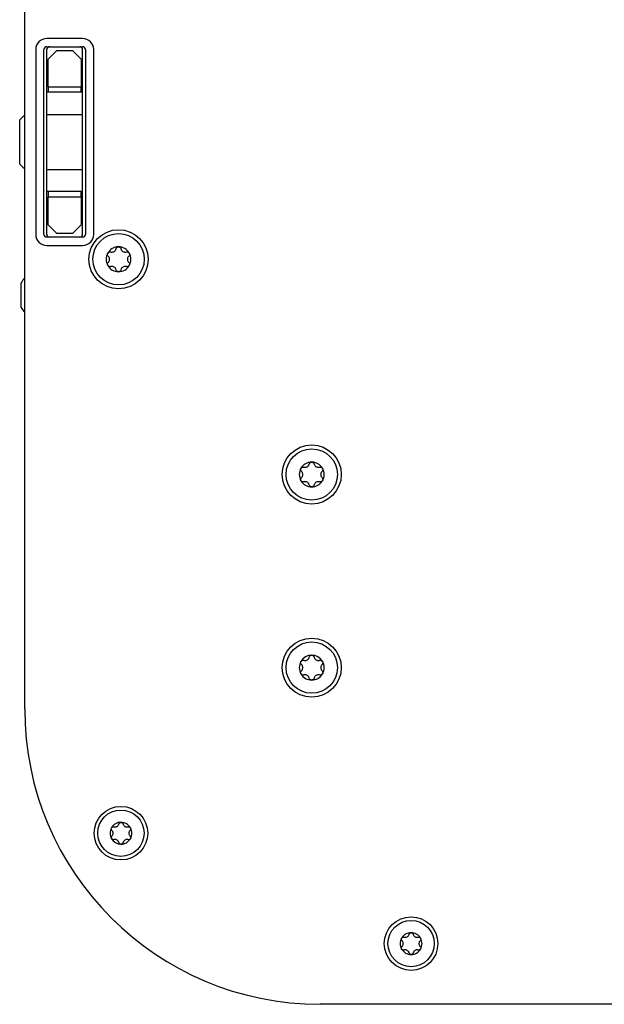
# Model space of a CAD drawing. Extents: x 1246 to 4096, y 1025 to 3267.
# Tile 32 of 44: x 2132 to 2238, y 2926 to 3104. Entities that reach past the tile are written whole.
import ezdxf

# ---------------------------------------------------------------- set-up
doc = ezdxf.new("R2010")
doc.units = 0
doc.layers.add('KF_VIDA_L_BOTTOM', color=7, linetype='CONTINUOUS')

# ---------------------------------------------------------------- blocks, each defined once
blk = doc.blocks.new('KF_VIDA_L_BOTTOM')
at = {"layer": 'KF_VIDA_L_BOTTOM'}
for p, q in [((-105, 53.5), (-105, 311.5)), ((-94.5, 175), (-101, 175)), ((-101, 173.5), (-94.5, 173.5)), ((-103, 173), (-103, 139.5)), ((-101.5, 139.5), (-101.5, 173)), ((-101, 139.5), (-101, 173)), ((-100.75, 171.25), (-99.25, 172.75)), ((-96.25, 172.75), (-99.25, 172.75)), ((-96.25, 172.75), (-94.75, 171.25)), ((-94.5, 139.5), (-94.5, 173)), ((-94, 173), (-94, 139.5)), ((-92.5, 139.5), (-92.5, 173)), ((-100.75, 166.25), (-100.75, 171.25)), ((-94.75, 171.25), (-94.75, 166.25)), ((-100.75, 166.25), (-100.75, 165.25)), ((-100.75, 166.25), (-94.75, 166.25)), ((-94.75, 165.25), (-94.75, 166.25)), ((-94.5, 165.25), (-101, 165.25)), ((-105.9, 160.25), (-105, 161.15)), ((-101, 161.25), (-94.5, 161.25)), ((-105.9, 152.25), (-105.9, 160.25)), ((-105.9, 152.25), (-105, 151.35)), ((-101, 151.25), (-94.5, 151.25)), ((-94.5, 147.25), (-101, 147.25)), ((-100.75, 147.25), (-100.75, 146.25)), ((-94.75, 146.25), (-94.75, 147.25)), ((-100.75, 141.25), (-100.75, 146.25)), ((-94.75, 146.25), (-100.75, 146.25)), ((-94.75, 146.25), (-94.75, 141.25)), ((-99.25, 139.75), (-100.75, 141.25)), ((-94.75, 141.25), (-96.25, 139.75)), ((-99.25, 139.75), (-96.25, 139.75)), ((-94.5, 139), (-101, 139)), ((-101, 137.5), (-94.5, 137.5)), ((-105.7, 130.67), (-105.7, 126.33)), ((51.5, 0), (-51.5, 0))]:
    blk.add_line(p, q, dxfattribs=at)
for centre, radius in [((-88, 135), 5.35), ((-88, 135), 4.65), ((-53, 96), 5.35), ((-53, 96), 4.65), ((-53, 61), 5.35), ((-53, 61), 4.65), ((-87.56, 31), 4.85), ((-87.56, 31), 4.2), ((-35, 11), 4.85), ((-35, 11), 4.2)]:
    blk.add_circle(centre, radius, dxfattribs=at)
for centre, radius, start, end in [((-101, 173), 2, 90, 180), ((-94.5, 173), 2, 0, 90), ((-101, 173), 0.5, 90, 180), ((-100.5, 173), 0.5, 90, 180), ((-95, 173), 0.5, 0, 90), ((-94.5, 173), 0.5, 0, 90), ((-101, 139.5), 2, 180, 270), ((-101, 139.5), 0.5, 180, 270), ((-100.5, 139.5), 0.5, 180, 270), ((-95, 139.5), 0.5, 270, 0), ((-94.5, 139.5), 2, 270, 0), ((-94.5, 139.5), 0.5, 270, 0), ((-88, 135), 2.25, 150, 210), ((-88, 135), 2.25, 90, 150), ((-88, 135), 2.25, 30, 90), ((-88, 135), 2.25, 330, 30), ((-88, 135), 2.25, 210, 270), ((-88, 135), 2.25, 270, 330), ((-101.79, 128.24), 4.6, 134.1777, 148.1095), ((-101.79, 128.76), 4.6, 211.8905, 225.8223), ((-53, 96), 2.25, 90, 150), ((-53, 96), 2.25, 30, 90), ((-53, 96), 2.25, 150, 210), ((-53, 96), 2.25, 330, 30), ((-53, 96), 2.25, 210, 270), ((-53, 96), 2.25, 270, 330), ((-53, 61), 2.25, 90, 150), ((-53, 61), 2.25, 30, 90), ((-53, 61), 2.25, 150, 210), ((-53, 61), 2.25, 330, 30), ((-53, 61), 2.25, 210, 270), ((-53, 61), 2.25, 270, 330), ((-51.5, 53.5), 53.5, 180, 270), ((-87.56, 31), 1.98, 90, 150), ((-87.56, 31), 1.97, 30, 90), ((-87.56, 31), 1.98, 150, 210), ((-87.56, 31), 1.98, 330, 30), ((-87.56, 31), 1.97, 210, 270), ((-87.56, 31), 1.98, 270, 330), ((-35, 11), 1.98, 90, 150), ((-35, 11), 1.97, 30, 90), ((-35, 11), 1.98, 150, 210), ((-35, 11), 1.98, 330, 30), ((-35, 11), 1.97, 210, 270), ((-35, 11), 1.98, 270, 330)]:
    blk.add_arc(centre, radius, start, end, dxfattribs=at)
for points, knots in [([(-89.87, 135.57), (-89.91, 135.62), (-89.95, 135.67), (-90, 135.79), (-90.01, 135.86), (-90, 136), (-89.98, 136.07), (-89.95, 136.12)], [0.02399046, 0.02399046, 0.02399046, 0.02399046, 0.04437768, 0.04437768, 0.06481415, 0.06481415, 0.08525062, 0.08525062, 0.08525062, 0.08525062]), ([(-89.95, 136.12), (-89.91, 136.18), (-89.86, 136.24), (-89.75, 136.31), (-89.68, 136.34), (-89.56, 136.35), (-89.49, 136.35), (-89.43, 136.33)], [0.08525062, 0.08525062, 0.08525062, 0.08525062, 0.10568709, 0.10568709, 0.12612356, 0.12612356, 0.14651078, 0.14651078, 0.14651078, 0.14651078]), ([(-89.43, 136.33), (-89.37, 136.31), (-89.31, 136.3), (-89.18, 136.3), (-89.11, 136.3), (-88.95, 136.34), (-88.88, 136.37), (-88.74, 136.44), (-88.68, 136.49), (-88.57, 136.61), (-88.53, 136.67), (-88.47, 136.79), (-88.45, 136.85), (-88.44, 136.9)], [0.0360597, 0.0360597, 0.0360597, 0.0360597, 0.0550718, 0.0550718, 0.077902, 0.077902, 0.1007321, 0.1007321, 0.1235623, 0.1235623, 0.1463925, 0.1463925, 0.1654046, 0.1654046, 0.1654046, 0.1654046]), ([(-88.44, 136.9), (-88.42, 136.97), (-88.39, 137.03), (-88.32, 137.13), (-88.26, 137.17), (-88.14, 137.23), (-88.07, 137.25), (-88, 137.25)], [0.02399046, 0.02399046, 0.02399046, 0.02399046, 0.04437768, 0.04437768, 0.06481415, 0.06481415, 0.08525062, 0.08525062, 0.08525062, 0.08525062]), ([(-88, 137.25), (-87.93, 137.25), (-87.86, 137.23), (-87.74, 137.17), (-87.68, 137.13), (-87.61, 137.03), (-87.58, 136.97), (-87.56, 136.9)], [0.08525062, 0.08525062, 0.08525062, 0.08525062, 0.10568709, 0.10568709, 0.12612356, 0.12612356, 0.14651078, 0.14651078, 0.14651078, 0.14651078]), ([(-87.56, 136.9), (-87.55, 136.85), (-87.53, 136.79), (-87.47, 136.67), (-87.43, 136.61), (-87.32, 136.49), (-87.26, 136.44), (-87.12, 136.37), (-87.05, 136.34), (-86.89, 136.3), (-86.82, 136.3), (-86.69, 136.3), (-86.63, 136.31), (-86.57, 136.33)], [0.0360597, 0.0360597, 0.0360597, 0.0360597, 0.0550718, 0.0550718, 0.077902, 0.077902, 0.1007321, 0.1007321, 0.1235623, 0.1235623, 0.1463925, 0.1463925, 0.1654046, 0.1654046, 0.1654046, 0.1654046]), ([(-86.57, 136.33), (-86.51, 136.35), (-86.44, 136.35), (-86.32, 136.34), (-86.25, 136.31), (-86.14, 136.24), (-86.09, 136.18), (-86.05, 136.12)], [0.02399046, 0.02399046, 0.02399046, 0.02399046, 0.04437768, 0.04437768, 0.06481415, 0.06481415, 0.08525062, 0.08525062, 0.08525062, 0.08525062]), ([(-86.05, 136.12), (-86.02, 136.07), (-86, 136), (-85.99, 135.86), (-86, 135.79), (-86.05, 135.67), (-86.09, 135.62), (-86.13, 135.57)], [0.08525062, 0.08525062, 0.08525062, 0.08525062, 0.10568709, 0.10568709, 0.12612356, 0.12612356, 0.14651078, 0.14651078, 0.14651078, 0.14651078]), ([(-89.95, 133.87), (-89.98, 133.93), (-90, 134), (-90.01, 134.14), (-90, 134.21), (-89.95, 134.33), (-89.91, 134.38), (-89.87, 134.43)], [0.08525062, 0.08525062, 0.08525062, 0.08525062, 0.10568709, 0.10568709, 0.12612356, 0.12612356, 0.14651078, 0.14651078, 0.14651078, 0.14651078]), ([(-89.43, 133.67), (-89.49, 133.65), (-89.56, 133.65), (-89.68, 133.66), (-89.75, 133.69), (-89.86, 133.76), (-89.91, 133.82), (-89.95, 133.87)], [0.02399046, 0.02399046, 0.02399046, 0.02399046, 0.04437768, 0.04437768, 0.06481415, 0.06481415, 0.08525062, 0.08525062, 0.08525062, 0.08525062]), ([(-89.87, 134.43), (-89.82, 134.47), (-89.79, 134.51), (-89.71, 134.62), (-89.68, 134.69), (-89.63, 134.84), (-89.62, 134.92), (-89.62, 135.08), (-89.63, 135.16), (-89.68, 135.31), (-89.71, 135.38), (-89.79, 135.49), (-89.82, 135.53), (-89.87, 135.57)], [0.0360597, 0.0360597, 0.0360597, 0.0360597, 0.0550718, 0.0550718, 0.077902, 0.077902, 0.1007321, 0.1007321, 0.1235623, 0.1235623, 0.1463925, 0.1463925, 0.1654046, 0.1654046, 0.1654046, 0.1654046]), ([(-86.05, 133.87), (-86.09, 133.82), (-86.14, 133.76), (-86.25, 133.69), (-86.32, 133.66), (-86.44, 133.65), (-86.51, 133.65), (-86.57, 133.67)], [0.08525062, 0.08525062, 0.08525062, 0.08525062, 0.10568709, 0.10568709, 0.12612356, 0.12612356, 0.14651078, 0.14651078, 0.14651078, 0.14651078]), ([(-86.13, 135.57), (-86.18, 135.53), (-86.21, 135.49), (-86.29, 135.38), (-86.32, 135.31), (-86.37, 135.16), (-86.38, 135.08), (-86.38, 134.92), (-86.37, 134.84), (-86.32, 134.69), (-86.29, 134.62), (-86.21, 134.51), (-86.18, 134.47), (-86.13, 134.43)], [0.0360597, 0.0360597, 0.0360597, 0.0360597, 0.0550718, 0.0550718, 0.077902, 0.077902, 0.1007321, 0.1007321, 0.1235623, 0.1235623, 0.1463925, 0.1463925, 0.1654046, 0.1654046, 0.1654046, 0.1654046]), ([(-86.13, 134.43), (-86.09, 134.38), (-86.05, 134.33), (-86, 134.21), (-85.99, 134.14), (-86, 134), (-86.02, 133.93), (-86.05, 133.87)], [0.02399046, 0.02399046, 0.02399046, 0.02399046, 0.04437768, 0.04437768, 0.06481415, 0.06481415, 0.08525062, 0.08525062, 0.08525062, 0.08525062]), ([(-88.44, 133.1), (-88.45, 133.15), (-88.47, 133.21), (-88.53, 133.33), (-88.57, 133.39), (-88.68, 133.51), (-88.74, 133.56), (-88.88, 133.63), (-88.95, 133.66), (-89.11, 133.7), (-89.18, 133.7), (-89.31, 133.7), (-89.37, 133.69), (-89.43, 133.67)], [0.0360597, 0.0360597, 0.0360597, 0.0360597, 0.0550718, 0.0550718, 0.077902, 0.077902, 0.1007321, 0.1007321, 0.1235623, 0.1235623, 0.1463925, 0.1463925, 0.1654046, 0.1654046, 0.1654046, 0.1654046]), ([(-88, 132.75), (-88.07, 132.75), (-88.14, 132.77), (-88.26, 132.83), (-88.32, 132.87), (-88.39, 132.97), (-88.42, 133.03), (-88.44, 133.1)], [0.08525062, 0.08525062, 0.08525062, 0.08525062, 0.10568709, 0.10568709, 0.12612356, 0.12612356, 0.14651078, 0.14651078, 0.14651078, 0.14651078]), ([(-87.56, 133.1), (-87.58, 133.03), (-87.61, 132.97), (-87.68, 132.87), (-87.74, 132.83), (-87.86, 132.77), (-87.93, 132.75), (-88, 132.75)], [0.02399046, 0.02399046, 0.02399046, 0.02399046, 0.04437768, 0.04437768, 0.06481415, 0.06481415, 0.08525062, 0.08525062, 0.08525062, 0.08525062]), ([(-86.57, 133.67), (-86.63, 133.69), (-86.69, 133.7), (-86.82, 133.7), (-86.89, 133.7), (-87.05, 133.66), (-87.12, 133.63), (-87.26, 133.56), (-87.32, 133.51), (-87.43, 133.39), (-87.47, 133.33), (-87.53, 133.21), (-87.55, 133.15), (-87.56, 133.1)], [0.0360597, 0.0360597, 0.0360597, 0.0360597, 0.0550718, 0.0550718, 0.077902, 0.077902, 0.1007321, 0.1007321, 0.1235623, 0.1235623, 0.1463925, 0.1463925, 0.1654046, 0.1654046, 0.1654046, 0.1654046]), ([(-53.44, 97.9), (-53.42, 97.97), (-53.39, 98.03), (-53.32, 98.13), (-53.26, 98.17), (-53.14, 98.23), (-53.07, 98.25), (-53, 98.25)], [0.02399046, 0.02399046, 0.02399046, 0.02399046, 0.04437768, 0.04437768, 0.06481415, 0.06481415, 0.08525062, 0.08525062, 0.08525062, 0.08525062]), ([(-53, 98.25), (-52.93, 98.25), (-52.86, 98.23), (-52.74, 98.17), (-52.68, 98.13), (-52.61, 98.03), (-52.58, 97.97), (-52.56, 97.9)], [0.08525062, 0.08525062, 0.08525062, 0.08525062, 0.10568709, 0.10568709, 0.12612356, 0.12612356, 0.14651078, 0.14651078, 0.14651078, 0.14651078]), ([(-54.87, 96.57), (-54.91, 96.62), (-54.95, 96.67), (-55, 96.79), (-55.01, 96.86), (-55, 97), (-54.98, 97.07), (-54.95, 97.12)], [0.02399046, 0.02399046, 0.02399046, 0.02399046, 0.04437768, 0.04437768, 0.06481415, 0.06481415, 0.08525062, 0.08525062, 0.08525062, 0.08525062]), ([(-54.95, 97.12), (-54.91, 97.18), (-54.86, 97.24), (-54.75, 97.31), (-54.68, 97.34), (-54.56, 97.35), (-54.49, 97.35), (-54.43, 97.33)], [0.08525062, 0.08525062, 0.08525062, 0.08525062, 0.10568709, 0.10568709, 0.12612356, 0.12612356, 0.14651078, 0.14651078, 0.14651078, 0.14651078]), ([(-54.87, 95.43), (-54.82, 95.47), (-54.79, 95.51), (-54.71, 95.62), (-54.68, 95.69), (-54.63, 95.84), (-54.62, 95.92), (-54.62, 96.08), (-54.63, 96.16), (-54.68, 96.31), (-54.71, 96.38), (-54.79, 96.49), (-54.82, 96.53), (-54.87, 96.57)], [0.0360597, 0.0360597, 0.0360597, 0.0360597, 0.0550718, 0.0550718, 0.077902, 0.077902, 0.1007321, 0.1007321, 0.1235623, 0.1235623, 0.1463925, 0.1463925, 0.1654046, 0.1654046, 0.1654046, 0.1654046]), ([(-54.43, 97.33), (-54.37, 97.31), (-54.31, 97.3), (-54.18, 97.3), (-54.11, 97.3), (-53.95, 97.34), (-53.88, 97.37), (-53.74, 97.44), (-53.68, 97.49), (-53.57, 97.61), (-53.53, 97.67), (-53.47, 97.79), (-53.45, 97.85), (-53.44, 97.9)], [0.0360597, 0.0360597, 0.0360597, 0.0360597, 0.0550718, 0.0550718, 0.077902, 0.077902, 0.1007321, 0.1007321, 0.1235623, 0.1235623, 0.1463925, 0.1463925, 0.1654046, 0.1654046, 0.1654046, 0.1654046]), ([(-52.56, 97.9), (-52.55, 97.85), (-52.53, 97.79), (-52.47, 97.67), (-52.43, 97.61), (-52.32, 97.49), (-52.26, 97.44), (-52.12, 97.37), (-52.05, 97.34), (-51.89, 97.3), (-51.82, 97.3), (-51.69, 97.3), (-51.63, 97.31), (-51.57, 97.33)], [0.0360597, 0.0360597, 0.0360597, 0.0360597, 0.0550718, 0.0550718, 0.077902, 0.077902, 0.1007321, 0.1007321, 0.1235623, 0.1235623, 0.1463925, 0.1463925, 0.1654046, 0.1654046, 0.1654046, 0.1654046]), ([(-51.57, 97.33), (-51.51, 97.35), (-51.44, 97.35), (-51.32, 97.34), (-51.25, 97.31), (-51.14, 97.24), (-51.09, 97.18), (-51.05, 97.12)], [0.02399046, 0.02399046, 0.02399046, 0.02399046, 0.04437768, 0.04437768, 0.06481415, 0.06481415, 0.08525062, 0.08525062, 0.08525062, 0.08525062]), ([(-51.13, 96.57), (-51.18, 96.53), (-51.21, 96.49), (-51.29, 96.38), (-51.32, 96.31), (-51.37, 96.16), (-51.38, 96.08), (-51.38, 95.92), (-51.37, 95.84), (-51.32, 95.69), (-51.29, 95.62), (-51.21, 95.51), (-51.18, 95.47), (-51.13, 95.43)], [0.0360597, 0.0360597, 0.0360597, 0.0360597, 0.0550718, 0.0550718, 0.077902, 0.077902, 0.1007321, 0.1007321, 0.1235623, 0.1235623, 0.1463925, 0.1463925, 0.1654046, 0.1654046, 0.1654046, 0.1654046]), ([(-51.05, 97.12), (-51.02, 97.07), (-51, 97), (-50.99, 96.86), (-51, 96.79), (-51.05, 96.67), (-51.09, 96.62), (-51.13, 96.57)], [0.08525062, 0.08525062, 0.08525062, 0.08525062, 0.10568709, 0.10568709, 0.12612356, 0.12612356, 0.14651078, 0.14651078, 0.14651078, 0.14651078]), ([(-54.95, 94.87), (-54.98, 94.93), (-55, 95), (-55.01, 95.14), (-55, 95.21), (-54.95, 95.33), (-54.91, 95.38), (-54.87, 95.43)], [0.08525062, 0.08525062, 0.08525062, 0.08525062, 0.10568709, 0.10568709, 0.12612356, 0.12612356, 0.14651078, 0.14651078, 0.14651078, 0.14651078]), ([(-54.43, 94.67), (-54.49, 94.65), (-54.56, 94.65), (-54.68, 94.66), (-54.75, 94.69), (-54.86, 94.76), (-54.91, 94.82), (-54.95, 94.87)], [0.02399046, 0.02399046, 0.02399046, 0.02399046, 0.04437768, 0.04437768, 0.06481415, 0.06481415, 0.08525062, 0.08525062, 0.08525062, 0.08525062]), ([(-53.44, 94.1), (-53.45, 94.15), (-53.47, 94.21), (-53.53, 94.33), (-53.57, 94.39), (-53.68, 94.51), (-53.74, 94.56), (-53.88, 94.63), (-53.95, 94.66), (-54.11, 94.7), (-54.18, 94.7), (-54.31, 94.7), (-54.37, 94.69), (-54.43, 94.67)], [0.0360597, 0.0360597, 0.0360597, 0.0360597, 0.0550718, 0.0550718, 0.077902, 0.077902, 0.1007321, 0.1007321, 0.1235623, 0.1235623, 0.1463925, 0.1463925, 0.1654046, 0.1654046, 0.1654046, 0.1654046]), ([(-51.57, 94.67), (-51.63, 94.69), (-51.69, 94.7), (-51.82, 94.7), (-51.89, 94.7), (-52.05, 94.66), (-52.12, 94.63), (-52.26, 94.56), (-52.32, 94.51), (-52.43, 94.39), (-52.47, 94.33), (-52.53, 94.21), (-52.55, 94.15), (-52.56, 94.1)], [0.0360597, 0.0360597, 0.0360597, 0.0360597, 0.0550718, 0.0550718, 0.077902, 0.077902, 0.1007321, 0.1007321, 0.1235623, 0.1235623, 0.1463925, 0.1463925, 0.1654046, 0.1654046, 0.1654046, 0.1654046]), ([(-51.05, 94.87), (-51.09, 94.82), (-51.14, 94.76), (-51.25, 94.69), (-51.32, 94.66), (-51.44, 94.65), (-51.51, 94.65), (-51.57, 94.67)], [0.08525062, 0.08525062, 0.08525062, 0.08525062, 0.10568709, 0.10568709, 0.12612356, 0.12612356, 0.14651078, 0.14651078, 0.14651078, 0.14651078]), ([(-51.13, 95.43), (-51.09, 95.38), (-51.05, 95.33), (-51, 95.21), (-50.99, 95.14), (-51, 95), (-51.02, 94.93), (-51.05, 94.87)], [0.02399046, 0.02399046, 0.02399046, 0.02399046, 0.04437768, 0.04437768, 0.06481415, 0.06481415, 0.08525062, 0.08525062, 0.08525062, 0.08525062]), ([(-53, 93.75), (-53.07, 93.75), (-53.14, 93.77), (-53.26, 93.83), (-53.32, 93.87), (-53.39, 93.97), (-53.42, 94.03), (-53.44, 94.1)], [0.08525062, 0.08525062, 0.08525062, 0.08525062, 0.10568709, 0.10568709, 0.12612356, 0.12612356, 0.14651078, 0.14651078, 0.14651078, 0.14651078]), ([(-52.56, 94.1), (-52.58, 94.03), (-52.61, 93.97), (-52.68, 93.87), (-52.74, 93.83), (-52.86, 93.77), (-52.93, 93.75), (-53, 93.75)], [0.02399046, 0.02399046, 0.02399046, 0.02399046, 0.04437768, 0.04437768, 0.06481415, 0.06481415, 0.08525062, 0.08525062, 0.08525062, 0.08525062]), ([(-54.43, 62.33), (-54.37, 62.31), (-54.31, 62.3), (-54.18, 62.3), (-54.11, 62.3), (-53.95, 62.34), (-53.88, 62.37), (-53.74, 62.44), (-53.68, 62.49), (-53.57, 62.61), (-53.53, 62.67), (-53.47, 62.79), (-53.45, 62.85), (-53.44, 62.9)], [0.0360597, 0.0360597, 0.0360597, 0.0360597, 0.0550718, 0.0550718, 0.077902, 0.077902, 0.1007321, 0.1007321, 0.1235623, 0.1235623, 0.1463925, 0.1463925, 0.1654046, 0.1654046, 0.1654046, 0.1654046]), ([(-53.44, 62.9), (-53.42, 62.97), (-53.39, 63.03), (-53.32, 63.13), (-53.26, 63.17), (-53.14, 63.23), (-53.07, 63.25), (-53, 63.25)], [0.02399046, 0.02399046, 0.02399046, 0.02399046, 0.04437768, 0.04437768, 0.06481415, 0.06481415, 0.08525062, 0.08525062, 0.08525062, 0.08525062]), ([(-53, 63.25), (-52.93, 63.25), (-52.86, 63.23), (-52.74, 63.17), (-52.68, 63.13), (-52.61, 63.03), (-52.58, 62.97), (-52.56, 62.9)], [0.08525062, 0.08525062, 0.08525062, 0.08525062, 0.10568709, 0.10568709, 0.12612356, 0.12612356, 0.14651078, 0.14651078, 0.14651078, 0.14651078]), ([(-52.56, 62.9), (-52.55, 62.85), (-52.53, 62.79), (-52.47, 62.67), (-52.43, 62.61), (-52.32, 62.49), (-52.26, 62.44), (-52.12, 62.37), (-52.05, 62.34), (-51.89, 62.3), (-51.82, 62.3), (-51.69, 62.3), (-51.63, 62.31), (-51.57, 62.33)], [0.0360597, 0.0360597, 0.0360597, 0.0360597, 0.0550718, 0.0550718, 0.077902, 0.077902, 0.1007321, 0.1007321, 0.1235623, 0.1235623, 0.1463925, 0.1463925, 0.1654046, 0.1654046, 0.1654046, 0.1654046]), ([(-54.87, 61.57), (-54.91, 61.62), (-54.95, 61.67), (-55, 61.79), (-55.01, 61.86), (-55, 62), (-54.98, 62.07), (-54.95, 62.12)], [0.02399046, 0.02399046, 0.02399046, 0.02399046, 0.04437768, 0.04437768, 0.06481415, 0.06481415, 0.08525062, 0.08525062, 0.08525062, 0.08525062]), ([(-54.95, 62.12), (-54.91, 62.18), (-54.86, 62.24), (-54.75, 62.31), (-54.68, 62.34), (-54.56, 62.35), (-54.49, 62.35), (-54.43, 62.33)], [0.08525062, 0.08525062, 0.08525062, 0.08525062, 0.10568709, 0.10568709, 0.12612356, 0.12612356, 0.14651078, 0.14651078, 0.14651078, 0.14651078]), ([(-54.87, 60.43), (-54.82, 60.47), (-54.79, 60.51), (-54.71, 60.62), (-54.68, 60.69), (-54.63, 60.84), (-54.62, 60.92), (-54.62, 61.08), (-54.63, 61.16), (-54.68, 61.31), (-54.71, 61.38), (-54.79, 61.49), (-54.82, 61.53), (-54.87, 61.57)], [0.0360597, 0.0360597, 0.0360597, 0.0360597, 0.0550718, 0.0550718, 0.077902, 0.077902, 0.1007321, 0.1007321, 0.1235623, 0.1235623, 0.1463925, 0.1463925, 0.1654046, 0.1654046, 0.1654046, 0.1654046]), ([(-51.57, 62.33), (-51.51, 62.35), (-51.44, 62.35), (-51.32, 62.34), (-51.25, 62.31), (-51.14, 62.24), (-51.09, 62.18), (-51.05, 62.12)], [0.02399046, 0.02399046, 0.02399046, 0.02399046, 0.04437768, 0.04437768, 0.06481415, 0.06481415, 0.08525062, 0.08525062, 0.08525062, 0.08525062]), ([(-51.13, 61.57), (-51.18, 61.53), (-51.21, 61.49), (-51.29, 61.38), (-51.32, 61.31), (-51.37, 61.16), (-51.38, 61.08), (-51.38, 60.92), (-51.37, 60.84), (-51.32, 60.69), (-51.29, 60.62), (-51.21, 60.51), (-51.18, 60.47), (-51.13, 60.43)], [0.0360597, 0.0360597, 0.0360597, 0.0360597, 0.0550718, 0.0550718, 0.077902, 0.077902, 0.1007321, 0.1007321, 0.1235623, 0.1235623, 0.1463925, 0.1463925, 0.1654046, 0.1654046, 0.1654046, 0.1654046]), ([(-51.05, 62.12), (-51.02, 62.07), (-51, 62), (-50.99, 61.86), (-51, 61.79), (-51.05, 61.67), (-51.09, 61.62), (-51.13, 61.57)], [0.08525062, 0.08525062, 0.08525062, 0.08525062, 0.10568709, 0.10568709, 0.12612356, 0.12612356, 0.14651078, 0.14651078, 0.14651078, 0.14651078]), ([(-54.95, 59.87), (-54.98, 59.93), (-55, 60), (-55.01, 60.14), (-55, 60.21), (-54.95, 60.33), (-54.91, 60.38), (-54.87, 60.43)], [0.08525062, 0.08525062, 0.08525062, 0.08525062, 0.10568709, 0.10568709, 0.12612356, 0.12612356, 0.14651078, 0.14651078, 0.14651078, 0.14651078]), ([(-54.43, 59.67), (-54.49, 59.65), (-54.56, 59.65), (-54.68, 59.66), (-54.75, 59.69), (-54.86, 59.76), (-54.91, 59.82), (-54.95, 59.87)], [0.02399046, 0.02399046, 0.02399046, 0.02399046, 0.04437768, 0.04437768, 0.06481415, 0.06481415, 0.08525062, 0.08525062, 0.08525062, 0.08525062]), ([(-53.44, 59.1), (-53.45, 59.15), (-53.47, 59.21), (-53.53, 59.33), (-53.57, 59.39), (-53.68, 59.51), (-53.74, 59.56), (-53.88, 59.63), (-53.95, 59.66), (-54.11, 59.7), (-54.18, 59.7), (-54.31, 59.7), (-54.37, 59.69), (-54.43, 59.67)], [0.0360597, 0.0360597, 0.0360597, 0.0360597, 0.0550718, 0.0550718, 0.077902, 0.077902, 0.1007321, 0.1007321, 0.1235623, 0.1235623, 0.1463925, 0.1463925, 0.1654046, 0.1654046, 0.1654046, 0.1654046]), ([(-53, 58.75), (-53.07, 58.75), (-53.14, 58.77), (-53.26, 58.83), (-53.32, 58.87), (-53.39, 58.97), (-53.42, 59.03), (-53.44, 59.1)], [0.08525062, 0.08525062, 0.08525062, 0.08525062, 0.10568709, 0.10568709, 0.12612356, 0.12612356, 0.14651078, 0.14651078, 0.14651078, 0.14651078]), ([(-52.56, 59.1), (-52.58, 59.03), (-52.61, 58.97), (-52.68, 58.87), (-52.74, 58.83), (-52.86, 58.77), (-52.93, 58.75), (-53, 58.75)], [0.02399046, 0.02399046, 0.02399046, 0.02399046, 0.04437768, 0.04437768, 0.06481415, 0.06481415, 0.08525062, 0.08525062, 0.08525062, 0.08525062]), ([(-51.57, 59.67), (-51.63, 59.69), (-51.69, 59.7), (-51.82, 59.7), (-51.89, 59.7), (-52.05, 59.66), (-52.12, 59.63), (-52.26, 59.56), (-52.32, 59.51), (-52.43, 59.39), (-52.47, 59.33), (-52.53, 59.21), (-52.55, 59.15), (-52.56, 59.1)], [0.0360597, 0.0360597, 0.0360597, 0.0360597, 0.0550718, 0.0550718, 0.077902, 0.077902, 0.1007321, 0.1007321, 0.1235623, 0.1235623, 0.1463925, 0.1463925, 0.1654046, 0.1654046, 0.1654046, 0.1654046]), ([(-51.05, 59.87), (-51.09, 59.82), (-51.14, 59.76), (-51.25, 59.69), (-51.32, 59.66), (-51.44, 59.65), (-51.51, 59.65), (-51.57, 59.67)], [0.08525062, 0.08525062, 0.08525062, 0.08525062, 0.10568709, 0.10568709, 0.12612356, 0.12612356, 0.14651078, 0.14651078, 0.14651078, 0.14651078]), ([(-51.13, 60.43), (-51.09, 60.38), (-51.05, 60.33), (-51, 60.21), (-50.99, 60.14), (-51, 60), (-51.02, 59.93), (-51.05, 59.87)], [0.02399046, 0.02399046, 0.02399046, 0.02399046, 0.04437768, 0.04437768, 0.06481415, 0.06481415, 0.08525062, 0.08525062, 0.08525062, 0.08525062]), ([(-89.27, 31.99), (-89.24, 32.04), (-89.19, 32.09), (-89.09, 32.15), (-89.03, 32.17), (-88.92, 32.19), (-88.86, 32.18), (-88.81, 32.17)], [0.0748311, 0.0748311, 0.0748311, 0.0748311, 0.09276978, 0.09276978, 0.11070846, 0.11070846, 0.12860391, 0.12860391, 0.12860391, 0.12860391]), ([(-88.81, 32.17), (-88.76, 32.15), (-88.71, 32.14), (-88.6, 32.14), (-88.53, 32.14), (-88.39, 32.17), (-88.32, 32.2), (-88.21, 32.27), (-88.15, 32.31), (-88.06, 32.41), (-88.02, 32.47), (-87.97, 32.57), (-87.95, 32.62), (-87.94, 32.67)], [0.0316524, 0.0316524, 0.0316524, 0.0316524, 0.0483408, 0.0483408, 0.0683806, 0.0683806, 0.0884204, 0.0884204, 0.1084603, 0.1084603, 0.1285001, 0.1285001, 0.1451885, 0.1451885, 0.1451885, 0.1451885]), ([(-87.94, 32.67), (-87.93, 32.73), (-87.9, 32.78), (-87.83, 32.87), (-87.79, 32.91), (-87.68, 32.96), (-87.62, 32.97), (-87.56, 32.97)], [0.0210583, 0.0210583, 0.0210583, 0.0210583, 0.03895374, 0.03895374, 0.05689242, 0.05689242, 0.0748311, 0.0748311, 0.0748311, 0.0748311]), ([(-87.56, 32.97), (-87.5, 32.97), (-87.43, 32.96), (-87.32, 32.91), (-87.28, 32.87), (-87.21, 32.78), (-87.18, 32.73), (-87.17, 32.67)], [0.0748311, 0.0748311, 0.0748311, 0.0748311, 0.09276978, 0.09276978, 0.11070846, 0.11070846, 0.12860391, 0.12860391, 0.12860391, 0.12860391]), ([(-87.17, 32.67), (-87.16, 32.62), (-87.14, 32.57), (-87.09, 32.47), (-87.05, 32.41), (-86.96, 32.31), (-86.9, 32.27), (-86.79, 32.2), (-86.72, 32.17), (-86.58, 32.14), (-86.52, 32.14), (-86.4, 32.14), (-86.35, 32.15), (-86.3, 32.17)], [0.0316524, 0.0316524, 0.0316524, 0.0316524, 0.0483408, 0.0483408, 0.0683806, 0.0683806, 0.0884204, 0.0884204, 0.1084603, 0.1084603, 0.1285001, 0.1285001, 0.1451885, 0.1451885, 0.1451885, 0.1451885]), ([(-86.3, 32.17), (-86.25, 32.18), (-86.19, 32.19), (-86.08, 32.17), (-86.02, 32.15), (-85.92, 32.09), (-85.88, 32.04), (-85.85, 31.99)], [0.02105829, 0.02105829, 0.02105829, 0.02105829, 0.03895374, 0.03895374, 0.05689242, 0.05689242, 0.0748311, 0.0748311, 0.0748311, 0.0748311]), ([(-89.19, 31.5), (-89.24, 31.54), (-89.27, 31.59), (-89.31, 31.69), (-89.32, 31.75), (-89.31, 31.87), (-89.3, 31.94), (-89.27, 31.99)], [0.02105829, 0.02105829, 0.02105829, 0.02105829, 0.03895374, 0.03895374, 0.05689242, 0.05689242, 0.0748311, 0.0748311, 0.0748311, 0.0748311]), ([(-89.27, 30.01), (-89.3, 30.06), (-89.31, 30.13), (-89.32, 30.25), (-89.31, 30.31), (-89.27, 30.41), (-89.24, 30.46), (-89.19, 30.5)], [0.0748311, 0.0748311, 0.0748311, 0.0748311, 0.09276978, 0.09276978, 0.11070846, 0.11070846, 0.12860391, 0.12860391, 0.12860391, 0.12860391]), ([(-89.19, 30.5), (-89.16, 30.53), (-89.12, 30.57), (-89.06, 30.67), (-89.03, 30.73), (-88.99, 30.86), (-88.98, 30.93), (-88.98, 31.07), (-88.99, 31.14), (-89.03, 31.27), (-89.06, 31.33), (-89.12, 31.43), (-89.16, 31.47), (-89.19, 31.5)], [0.0316524, 0.0316524, 0.0316524, 0.0316524, 0.0483408, 0.0483408, 0.0683806, 0.0683806, 0.0884204, 0.0884204, 0.1084603, 0.1084603, 0.1285001, 0.1285001, 0.1451885, 0.1451885, 0.1451885, 0.1451885]), ([(-85.92, 31.5), (-85.95, 31.47), (-85.99, 31.43), (-86.05, 31.33), (-86.08, 31.27), (-86.12, 31.14), (-86.13, 31.07), (-86.13, 30.93), (-86.12, 30.86), (-86.08, 30.73), (-86.05, 30.67), (-85.99, 30.57), (-85.95, 30.53), (-85.92, 30.5)], [0.0316524, 0.0316524, 0.0316524, 0.0316524, 0.0483408, 0.0483408, 0.0683806, 0.0683806, 0.0884204, 0.0884204, 0.1084603, 0.1084603, 0.1285001, 0.1285001, 0.1451885, 0.1451885, 0.1451885, 0.1451885]), ([(-85.85, 31.99), (-85.82, 31.94), (-85.8, 31.87), (-85.79, 31.75), (-85.8, 31.69), (-85.84, 31.59), (-85.88, 31.54), (-85.92, 31.5)], [0.0748311, 0.0748311, 0.0748311, 0.0748311, 0.09276978, 0.09276978, 0.11070846, 0.11070846, 0.12860391, 0.12860391, 0.12860391, 0.12860391]), ([(-85.92, 30.5), (-85.88, 30.46), (-85.84, 30.41), (-85.8, 30.31), (-85.79, 30.25), (-85.8, 30.13), (-85.82, 30.06), (-85.85, 30.01)], [0.02105829, 0.02105829, 0.02105829, 0.02105829, 0.03895374, 0.03895374, 0.05689242, 0.05689242, 0.0748311, 0.0748311, 0.0748311, 0.0748311]), ([(-88.81, 29.83), (-88.86, 29.82), (-88.92, 29.81), (-89.03, 29.83), (-89.09, 29.85), (-89.19, 29.91), (-89.24, 29.96), (-89.27, 30.01)], [0.02105829, 0.02105829, 0.02105829, 0.02105829, 0.03895374, 0.03895374, 0.05689242, 0.05689242, 0.0748311, 0.0748311, 0.0748311, 0.0748311]), ([(-87.94, 29.33), (-87.95, 29.38), (-87.97, 29.43), (-88.02, 29.53), (-88.06, 29.59), (-88.15, 29.69), (-88.21, 29.73), (-88.32, 29.8), (-88.39, 29.83), (-88.53, 29.86), (-88.6, 29.86), (-88.71, 29.86), (-88.76, 29.85), (-88.81, 29.83)], [0.0316524, 0.0316524, 0.0316524, 0.0316524, 0.0483408, 0.0483408, 0.0683806, 0.0683806, 0.0884204, 0.0884204, 0.1084603, 0.1084603, 0.1285001, 0.1285001, 0.1451885, 0.1451885, 0.1451885, 0.1451885]), ([(-87.56, 29.02), (-87.62, 29.02), (-87.68, 29.04), (-87.79, 29.09), (-87.83, 29.13), (-87.9, 29.22), (-87.93, 29.27), (-87.94, 29.33)], [0.0748311, 0.0748311, 0.0748311, 0.0748311, 0.09276978, 0.09276978, 0.11070846, 0.11070846, 0.12860391, 0.12860391, 0.12860391, 0.12860391]), ([(-87.17, 29.33), (-87.18, 29.27), (-87.21, 29.22), (-87.28, 29.13), (-87.32, 29.09), (-87.43, 29.04), (-87.5, 29.02), (-87.56, 29.02)], [0.02105829, 0.02105829, 0.02105829, 0.02105829, 0.03895374, 0.03895374, 0.05689242, 0.05689242, 0.0748311, 0.0748311, 0.0748311, 0.0748311]), ([(-86.3, 29.83), (-86.35, 29.85), (-86.4, 29.86), (-86.52, 29.86), (-86.58, 29.86), (-86.72, 29.83), (-86.79, 29.8), (-86.9, 29.73), (-86.96, 29.69), (-87.05, 29.59), (-87.09, 29.53), (-87.14, 29.43), (-87.16, 29.38), (-87.17, 29.33)], [0.0316524, 0.0316524, 0.0316524, 0.0316524, 0.0483408, 0.0483408, 0.0683806, 0.0683806, 0.0884204, 0.0884204, 0.1084603, 0.1084603, 0.1285001, 0.1285001, 0.1451885, 0.1451885, 0.1451885, 0.1451885]), ([(-85.85, 30.01), (-85.88, 29.96), (-85.92, 29.91), (-86.02, 29.85), (-86.08, 29.83), (-86.19, 29.81), (-86.25, 29.82), (-86.3, 29.83)], [0.0748311, 0.0748311, 0.0748311, 0.0748311, 0.09276978, 0.09276978, 0.11070846, 0.11070846, 0.12860391, 0.12860391, 0.12860391, 0.12860391]), ([(-36.26, 12.17), (-36.2, 12.15), (-36.15, 12.14), (-36.04, 12.14), (-35.97, 12.14), (-35.84, 12.17), (-35.77, 12.2), (-35.65, 12.27), (-35.6, 12.31), (-35.5, 12.41), (-35.46, 12.47), (-35.41, 12.57), (-35.4, 12.62), (-35.38, 12.67)], [0.0316524, 0.0316524, 0.0316524, 0.0316524, 0.0483408, 0.0483408, 0.0683806, 0.0683806, 0.0884204, 0.0884204, 0.1084603, 0.1084603, 0.1285001, 0.1285001, 0.1451885, 0.1451885, 0.1451885, 0.1451885]), ([(-35.38, 12.67), (-35.37, 12.73), (-35.35, 12.78), (-35.28, 12.87), (-35.23, 12.91), (-35.12, 12.96), (-35.06, 12.97), (-35, 12.97)], [0.0210583, 0.0210583, 0.0210583, 0.0210583, 0.03895374, 0.03895374, 0.05689242, 0.05689242, 0.0748311, 0.0748311, 0.0748311, 0.0748311]), ([(-35, 12.97), (-34.94, 12.97), (-34.88, 12.96), (-34.77, 12.91), (-34.72, 12.87), (-34.65, 12.78), (-34.63, 12.73), (-34.62, 12.67)], [0.0748311, 0.0748311, 0.0748311, 0.0748311, 0.09276978, 0.09276978, 0.11070846, 0.11070846, 0.12860391, 0.12860391, 0.12860391, 0.12860391]), ([(-34.62, 12.67), (-34.6, 12.62), (-34.59, 12.57), (-34.54, 12.47), (-34.5, 12.41), (-34.4, 12.31), (-34.35, 12.27), (-34.23, 12.2), (-34.16, 12.17), (-34.03, 12.14), (-33.96, 12.14), (-33.85, 12.14), (-33.8, 12.15), (-33.74, 12.17)], [0.0316524, 0.0316524, 0.0316524, 0.0316524, 0.0483408, 0.0483408, 0.0683806, 0.0683806, 0.0884204, 0.0884204, 0.1084603, 0.1084603, 0.1285001, 0.1285001, 0.1451885, 0.1451885, 0.1451885, 0.1451885]), ([(-36.64, 11.5), (-36.68, 11.54), (-36.71, 11.59), (-36.76, 11.69), (-36.77, 11.75), (-36.76, 11.87), (-36.74, 11.94), (-36.71, 11.99)], [0.02105829, 0.02105829, 0.02105829, 0.02105829, 0.03895374, 0.03895374, 0.05689242, 0.05689242, 0.0748311, 0.0748311, 0.0748311, 0.0748311]), ([(-36.71, 11.99), (-36.68, 12.04), (-36.64, 12.09), (-36.54, 12.15), (-36.48, 12.17), (-36.37, 12.19), (-36.31, 12.18), (-36.26, 12.17)], [0.0748311, 0.0748311, 0.0748311, 0.0748311, 0.09276978, 0.09276978, 0.11070846, 0.11070846, 0.12860391, 0.12860391, 0.12860391, 0.12860391]), ([(-36.64, 10.5), (-36.6, 10.53), (-36.57, 10.57), (-36.5, 10.67), (-36.47, 10.73), (-36.43, 10.86), (-36.42, 10.93), (-36.42, 11.07), (-36.43, 11.14), (-36.47, 11.27), (-36.5, 11.33), (-36.57, 11.43), (-36.6, 11.47), (-36.64, 11.5)], [0.0316524, 0.0316524, 0.0316524, 0.0316524, 0.0483408, 0.0483408, 0.0683806, 0.0683806, 0.0884204, 0.0884204, 0.1084603, 0.1084603, 0.1285001, 0.1285001, 0.1451885, 0.1451885, 0.1451885, 0.1451885]), ([(-33.74, 12.17), (-33.69, 12.18), (-33.63, 12.19), (-33.52, 12.17), (-33.46, 12.15), (-33.36, 12.09), (-33.32, 12.04), (-33.29, 11.99)], [0.02105829, 0.02105829, 0.02105829, 0.02105829, 0.03895374, 0.03895374, 0.05689242, 0.05689242, 0.0748311, 0.0748311, 0.0748311, 0.0748311]), ([(-33.36, 11.5), (-33.4, 11.47), (-33.43, 11.43), (-33.5, 11.33), (-33.53, 11.27), (-33.57, 11.14), (-33.58, 11.07), (-33.58, 10.93), (-33.57, 10.86), (-33.53, 10.73), (-33.5, 10.67), (-33.43, 10.57), (-33.4, 10.53), (-33.36, 10.5)], [0.0316524, 0.0316524, 0.0316524, 0.0316524, 0.0483408, 0.0483408, 0.0683806, 0.0683806, 0.0884204, 0.0884204, 0.1084603, 0.1084603, 0.1285001, 0.1285001, 0.1451885, 0.1451885, 0.1451885, 0.1451885]), ([(-33.29, 11.99), (-33.26, 11.94), (-33.24, 11.87), (-33.23, 11.75), (-33.24, 11.69), (-33.29, 11.59), (-33.32, 11.54), (-33.36, 11.5)], [0.0748311, 0.0748311, 0.0748311, 0.0748311, 0.09276978, 0.09276978, 0.11070846, 0.11070846, 0.12860391, 0.12860391, 0.12860391, 0.12860391]), ([(-36.71, 10.01), (-36.74, 10.06), (-36.76, 10.13), (-36.77, 10.25), (-36.76, 10.31), (-36.71, 10.41), (-36.68, 10.46), (-36.64, 10.5)], [0.0748311, 0.0748311, 0.0748311, 0.0748311, 0.09276978, 0.09276978, 0.11070846, 0.11070846, 0.12860391, 0.12860391, 0.12860391, 0.12860391]), ([(-36.26, 9.83), (-36.31, 9.82), (-36.37, 9.81), (-36.48, 9.83), (-36.54, 9.85), (-36.64, 9.91), (-36.68, 9.96), (-36.71, 10.01)], [0.02105829, 0.02105829, 0.02105829, 0.02105829, 0.03895374, 0.03895374, 0.05689242, 0.05689242, 0.0748311, 0.0748311, 0.0748311, 0.0748311]), ([(-35.38, 9.33), (-35.4, 9.38), (-35.41, 9.43), (-35.46, 9.53), (-35.5, 9.59), (-35.6, 9.69), (-35.65, 9.73), (-35.77, 9.8), (-35.84, 9.83), (-35.97, 9.86), (-36.04, 9.86), (-36.15, 9.86), (-36.2, 9.85), (-36.26, 9.83)], [0.0316524, 0.0316524, 0.0316524, 0.0316524, 0.0483408, 0.0483408, 0.0683806, 0.0683806, 0.0884204, 0.0884204, 0.1084603, 0.1084603, 0.1285001, 0.1285001, 0.1451885, 0.1451885, 0.1451885, 0.1451885]), ([(-35, 9.02), (-35.06, 9.02), (-35.12, 9.04), (-35.23, 9.09), (-35.28, 9.13), (-35.35, 9.22), (-35.37, 9.27), (-35.38, 9.33)], [0.0748311, 0.0748311, 0.0748311, 0.0748311, 0.09276978, 0.09276978, 0.11070846, 0.11070846, 0.12860391, 0.12860391, 0.12860391, 0.12860391]), ([(-34.62, 9.33), (-34.63, 9.27), (-34.65, 9.22), (-34.72, 9.13), (-34.77, 9.09), (-34.88, 9.04), (-34.94, 9.02), (-35, 9.02)], [0.02105829, 0.02105829, 0.02105829, 0.02105829, 0.03895374, 0.03895374, 0.05689242, 0.05689242, 0.0748311, 0.0748311, 0.0748311, 0.0748311]), ([(-33.74, 9.83), (-33.8, 9.85), (-33.85, 9.86), (-33.96, 9.86), (-34.03, 9.86), (-34.16, 9.83), (-34.23, 9.8), (-34.35, 9.73), (-34.4, 9.69), (-34.5, 9.59), (-34.54, 9.53), (-34.59, 9.43), (-34.6, 9.38), (-34.62, 9.33)], [0.0316524, 0.0316524, 0.0316524, 0.0316524, 0.0483408, 0.0483408, 0.0683806, 0.0683806, 0.0884204, 0.0884204, 0.1084603, 0.1084603, 0.1285001, 0.1285001, 0.1451885, 0.1451885, 0.1451885, 0.1451885]), ([(-33.29, 10.01), (-33.32, 9.96), (-33.36, 9.91), (-33.46, 9.85), (-33.52, 9.83), (-33.63, 9.81), (-33.69, 9.82), (-33.74, 9.83)], [0.0748311, 0.0748311, 0.0748311, 0.0748311, 0.09276978, 0.09276978, 0.11070846, 0.11070846, 0.12860391, 0.12860391, 0.12860391, 0.12860391]), ([(-33.36, 10.5), (-33.32, 10.46), (-33.29, 10.41), (-33.24, 10.31), (-33.23, 10.25), (-33.24, 10.13), (-33.26, 10.06), (-33.29, 10.01)], [0.02105829, 0.02105829, 0.02105829, 0.02105829, 0.03895374, 0.03895374, 0.05689242, 0.05689242, 0.0748311, 0.0748311, 0.0748311, 0.0748311])]:
    blk.add_open_spline(points, degree=3, knots=knots, dxfattribs=at)

msp = doc.modelspace()

# ---------------------------------------------------------------- block references
at = {"layer": 'KF_VIDA_L_BOTTOM'}
msp.add_blockref('KF_VIDA_L_BOTTOM', (2237.66, 2925.7), dxfattribs=at)

doc.saveas('drawing.dxf')
